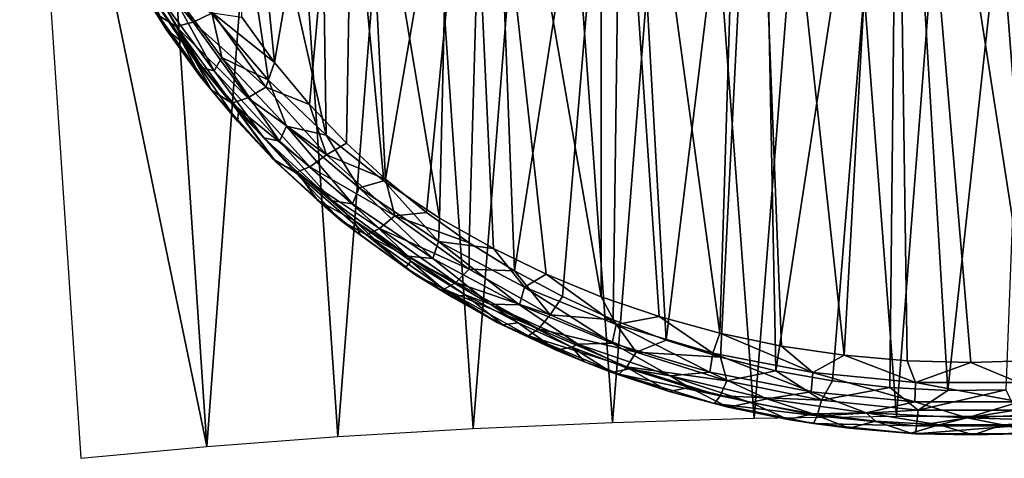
# Model space of a CAD drawing. Header units: millimetres. Extents: x -110 to 100, y -51 to 80.
# Tile 244 of 256: x 37 to 55, y -51 to -43. Entities that reach past the tile are written whole.
import ezdxf

# ---------------------------------------------------------------- set-up
doc = ezdxf.new("R2010")
doc.units = ezdxf.units.MM
doc.header["$LTSCALE"] = 128.90625
for name, color, linetype in [('24', 7, 'CONTINUOUS'), ('28', 7, 'CONTINUOUS'), ('3', 7, 'CONTINUOUS'), ('31', 7, 'CONTINUOUS'), ('4', 7, 'CONTINUOUS'), ('471', 7, 'CONTINUOUS')]:
    doc.layers.add(name, color=color, linetype=linetype)

msp = doc.modelspace()

# ---------------------------------------------------------------- linework, layer by layer
at = {"layer": '24', "color": 7, "linetype": 'CONTINUOUS', "true_color": 0xebebeb}
for points in [[(39.737, -43.117, 139.489), (39.411, -42.414, 140.361), (39.159, -42.185, 139.076), (39.737, -43.117, 139.489)], [(40.029, -43.344, 140.778), (39.411, -42.414, 140.361), (39.737, -43.117, 139.489), (40.029, -43.344, 140.778)], [(40.368, -43.991, 139.908), (40.029, -43.344, 140.778), (39.737, -43.117, 139.489), (40.368, -43.991, 139.908)], [(41.064, -44.637, 141.409), (40.029, -43.344, 140.778), (41.045, -44.806, 140.325), (41.064, -44.637, 141.409)], [(41.045, -44.806, 140.325), (40.029, -43.344, 140.778), (40.368, -43.991, 139.908), (41.045, -44.806, 140.325)], [(41.763, -45.562, 140.737), (41.064, -44.637, 141.409), (41.045, -44.806, 140.325), (41.763, -45.562, 140.737)], [(42.133, -45.73, 141.994), (41.064, -44.637, 141.409), (41.763, -45.562, 140.737), (42.133, -45.73, 141.994)], [(42.52, -46.263, 141.138), (42.133, -45.73, 141.994), (41.763, -45.562, 140.737), (42.52, -46.263, 141.138)], [(43.199, -46.638, 142.516), (42.133, -45.73, 141.994), (42.52, -46.263, 141.138), (43.199, -46.638, 142.516)], [(43.313, -46.91, 141.525), (43.199, -46.638, 142.516), (42.52, -46.263, 141.138), (43.313, -46.91, 141.525)], [(44.24, -47.389, 142.972), (43.199, -46.638, 142.516), (44.143, -47.506, 141.897), (44.24, -47.389, 142.972)], [(44.143, -47.506, 141.897), (43.199, -46.638, 142.516), (43.313, -46.91, 141.525), (44.143, -47.506, 141.897)], [(45.014, -48.056, 142.252), (44.24, -47.389, 142.972), (44.143, -47.506, 141.897), (45.014, -48.056, 142.252)], [(45.241, -48.007, 143.362), (44.24, -47.389, 142.972), (45.014, -48.056, 142.252), (45.241, -48.007, 143.362)], [(45.937, -48.563, 142.591), (45.241, -48.007, 143.362), (45.014, -48.056, 142.252), (45.937, -48.563, 142.591)], [(46.219, -48.525, 143.702), (45.241, -48.007, 143.362), (45.937, -48.563, 142.591), (46.219, -48.525, 143.702)], [(46.917, -49.027, 142.909), (46.219, -48.525, 143.702), (45.937, -48.563, 142.591), (46.917, -49.027, 142.909)], [(47.209, -48.973, 144.004), (46.219, -48.525, 143.702), (46.917, -49.027, 142.909), (47.209, -48.973, 144.004)], [(47.439, -49.245, 143.062), (47.209, -48.973, 144.004), (46.917, -49.027, 142.909), (47.439, -49.245, 143.062)], [(48.261, -49.374, 144.281), (47.209, -48.973, 144.004), (47.943, -49.438, 143.198), (48.261, -49.374, 144.281)], [(47.943, -49.438, 143.198), (47.209, -48.973, 144.004), (47.439, -49.245, 143.062), (47.943, -49.438, 143.198)], [(49.002, -49.789, 143.451), (48.261, -49.374, 144.281), (47.943, -49.438, 143.198), (49.002, -49.789, 143.451)], [(49.366, -49.718, 144.524), (48.261, -49.374, 144.281), (49.002, -49.789, 143.451), (49.366, -49.718, 144.524)], [(50.084, -50.077, 143.663), (49.366, -49.718, 144.524), (49.002, -49.789, 143.451), (50.084, -50.077, 143.663)], [(50.499, -49.995, 144.723), (49.366, -49.718, 144.524), (50.084, -50.077, 143.663), (50.499, -49.995, 144.723)], [(51.189, -50.303, 143.83), (50.499, -49.995, 144.723), (50.084, -50.077, 143.663), (51.189, -50.303, 143.83)], [(51.645, -50.202, 144.874), (50.499, -49.995, 144.723), (51.189, -50.303, 143.83), (51.645, -50.202, 144.874)], [(52.314, -50.464, 143.952), (51.645, -50.202, 144.874), (51.189, -50.303, 143.83), (52.314, -50.464, 143.952)], [(52.801, -50.339, 144.975), (51.645, -50.202, 144.874), (52.314, -50.464, 143.952), (52.801, -50.339, 144.975)], [(53.453, -50.559, 144.024), (52.801, -50.339, 144.975), (52.314, -50.464, 143.952), (53.453, -50.559, 144.024)], [(53.97, -50.406, 145.025), (52.801, -50.339, 144.975), (53.453, -50.559, 144.024), (53.97, -50.406, 145.025)], [(54.598, -50.587, 144.045), (53.97, -50.406, 145.025), (53.453, -50.559, 144.024), (54.598, -50.587, 144.045)], [(55.144, -50.403, 145.022), (53.97, -50.406, 145.025), (54.598, -50.587, 144.045), (55.144, -50.403, 145.022)], [(55.741, -50.547, 144.015), (55.144, -50.403, 145.022), (54.598, -50.587, 144.045), (55.741, -50.547, 144.015)], [(56.316, -50.328, 144.967), (55.144, -50.403, 145.022), (55.741, -50.547, 144.015), (56.316, -50.328, 144.967)]]:
    msp.add_3dface(points, dxfattribs=at)
at = {"layer": '28', "color": 7, "linetype": 'CONTINUOUS', "true_color": 0xebebeb}
for points in [[(40.231, -42.984, 138.524), (39.052, -41.532, 138.091), (39.379, -41.468, 137.847), (40.231, -42.984, 138.524)], [(40.231, -42.984, 138.524), (39.379, -41.468, 137.847), (40.585, -42.81, 138.401), (40.231, -42.984, 138.524)], [(39.92, -43.065, 138.784), (39.586, -42.855, 139.046), (39.052, -41.532, 138.091), (39.92, -43.065, 138.784)], [(39.92, -43.065, 138.784), (39.052, -41.532, 138.091), (40.231, -42.984, 138.524), (39.92, -43.065, 138.784)], [(39.737, -43.117, 139.489), (39.159, -42.185, 139.076), (39.586, -42.855, 139.046), (39.737, -43.117, 139.489)], [(40.571, -44.239, 139.756), (39.737, -43.117, 139.489), (39.586, -42.855, 139.046), (40.571, -44.239, 139.756)], [(40.571, -44.239, 139.756), (39.586, -42.855, 139.046), (39.92, -43.065, 138.784), (40.571, -44.239, 139.756)], [(41.568, -44.182, 139.088), (40.231, -42.984, 138.524), (40.585, -42.81, 138.401), (41.568, -44.182, 139.088)], [(41.128, -42.892, 138.585), (41.731, -43.724, 138.997), (40.585, -42.81, 138.401), (41.128, -42.892, 138.585)], [(41.731, -43.724, 138.997), (41.568, -44.182, 139.088), (40.585, -42.81, 138.401), (41.731, -43.724, 138.997)], [(40.368, -43.991, 139.908), (39.737, -43.117, 139.489), (40.571, -44.239, 139.756), (40.368, -43.991, 139.908)], [(41.236, -44.38, 139.235), (39.92, -43.065, 138.784), (40.231, -42.984, 138.524), (41.236, -44.38, 139.235)], [(40.944, -44.475, 139.512), (40.571, -44.239, 139.756), (39.92, -43.065, 138.784), (40.944, -44.475, 139.512)], [(40.944, -44.475, 139.512), (39.92, -43.065, 138.784), (41.236, -44.38, 139.235), (40.944, -44.475, 139.512)], [(41.236, -44.38, 139.235), (40.231, -42.984, 138.524), (41.568, -44.182, 139.088), (41.236, -44.38, 139.235)], [(41.731, -43.724, 138.997), (42.375, -44.498, 139.407), (41.568, -44.182, 139.088), (41.731, -43.724, 138.997)], [(41.045, -44.806, 140.325), (40.368, -43.991, 139.908), (40.571, -44.239, 139.756), (41.045, -44.806, 140.325)], [(41.696, -45.502, 140.48), (41.045, -44.806, 140.325), (40.571, -44.239, 139.756), (41.696, -45.502, 140.48)], [(41.696, -45.502, 140.48), (40.571, -44.239, 139.756), (40.944, -44.475, 139.512), (41.696, -45.502, 140.48)], [(42.69, -45.431, 139.784), (41.236, -44.38, 139.235), (41.568, -44.182, 139.088), (42.69, -45.431, 139.784)], [(42.375, -44.498, 139.407), (42.69, -45.431, 139.784), (41.568, -44.182, 139.088), (42.375, -44.498, 139.407)], [(42.383, -45.648, 139.955), (40.944, -44.475, 139.512), (41.236, -44.38, 139.235), (42.383, -45.648, 139.955)], [(42.383, -45.648, 139.955), (41.236, -44.38, 139.235), (42.69, -45.431, 139.784), (42.383, -45.648, 139.955)], [(42.114, -45.755, 140.25), (41.696, -45.502, 140.48), (40.944, -44.475, 139.512), (42.114, -45.755, 140.25)], [(42.114, -45.755, 140.25), (40.944, -44.475, 139.512), (42.383, -45.648, 139.955), (42.114, -45.755, 140.25)], [(42.375, -44.498, 139.407), (43.058, -45.216, 139.81), (42.69, -45.431, 139.784), (42.375, -44.498, 139.407)], [(41.763, -45.562, 140.737), (41.045, -44.806, 140.325), (41.696, -45.502, 140.48), (41.763, -45.562, 140.737)], [(43.058, -45.216, 139.81), (43.776, -45.878, 140.201), (42.69, -45.431, 139.784), (43.058, -45.216, 139.81)], [(42.953, -46.639, 141.195), (41.763, -45.562, 140.737), (41.696, -45.502, 140.48), (42.953, -46.639, 141.195)], [(42.953, -46.639, 141.195), (41.696, -45.502, 140.48), (42.114, -45.755, 140.25), (42.953, -46.639, 141.195)], [(43.943, -46.55, 140.466), (42.383, -45.648, 139.955), (42.69, -45.431, 139.784), (43.943, -46.55, 140.466)], [(43.776, -45.878, 140.201), (43.943, -46.55, 140.466), (42.69, -45.431, 139.784), (43.776, -45.878, 140.201)], [(42.52, -46.263, 141.138), (41.763, -45.562, 140.737), (42.953, -46.639, 141.195), (42.52, -46.263, 141.138)], [(43.665, -46.785, 140.662), (42.114, -45.755, 140.25), (42.383, -45.648, 139.955), (43.665, -46.785, 140.662)], [(43.665, -46.785, 140.662), (42.383, -45.648, 139.955), (43.943, -46.55, 140.466), (43.665, -46.785, 140.662)], [(43.421, -46.9, 140.975), (42.953, -46.639, 141.195), (42.114, -45.755, 140.25), (43.421, -46.9, 140.975)], [(43.421, -46.9, 140.975), (42.114, -45.755, 140.25), (43.665, -46.785, 140.662), (43.421, -46.9, 140.975)], [(43.776, -45.878, 140.201), (44.529, -46.488, 140.578), (43.943, -46.55, 140.466), (43.776, -45.878, 140.201)], [(43.313, -46.91, 141.525), (42.52, -46.263, 141.138), (42.953, -46.639, 141.195), (43.313, -46.91, 141.525)], [(45.317, -47.533, 141.11), (43.665, -46.785, 140.662), (43.943, -46.55, 140.466), (45.317, -47.533, 141.11)], [(44.529, -46.488, 140.578), (45.317, -47.049, 140.939), (43.943, -46.55, 140.466), (44.529, -46.488, 140.578)], [(45.317, -47.049, 140.939), (45.317, -47.533, 141.11), (43.943, -46.55, 140.466), (45.317, -47.049, 140.939)], [(44.335, -47.646, 141.878), (43.313, -46.91, 141.525), (42.953, -46.639, 141.195), (44.335, -47.646, 141.878)], [(44.335, -47.646, 141.878), (42.953, -46.639, 141.195), (43.421, -46.9, 140.975), (44.335, -47.646, 141.878)], [(45.071, -47.783, 141.329), (43.421, -46.9, 140.975), (43.665, -46.785, 140.662), (45.071, -47.783, 141.329)], [(45.071, -47.783, 141.329), (43.665, -46.785, 140.662), (45.317, -47.533, 141.11), (45.071, -47.783, 141.329)], [(44.143, -47.506, 141.897), (43.313, -46.91, 141.525), (44.335, -47.646, 141.878), (44.143, -47.506, 141.897)], [(44.856, -47.906, 141.66), (44.335, -47.646, 141.878), (43.421, -46.9, 140.975), (44.856, -47.906, 141.66)], [(44.856, -47.906, 141.66), (43.421, -46.9, 140.975), (45.071, -47.783, 141.329), (44.856, -47.906, 141.66)], [(45.317, -47.049, 140.939), (46.15, -47.566, 141.283), (45.317, -47.533, 141.11), (45.317, -47.049, 140.939)], [(45.014, -48.056, 142.252), (44.143, -47.506, 141.897), (44.335, -47.646, 141.878), (45.014, -48.056, 142.252)], [(45.833, -48.517, 142.508), (45.014, -48.056, 142.252), (44.335, -47.646, 141.878), (45.833, -48.517, 142.508)], [(45.833, -48.517, 142.508), (44.335, -47.646, 141.878), (44.856, -47.906, 141.66), (45.833, -48.517, 142.508)], [(46.804, -48.374, 141.694), (45.071, -47.783, 141.329), (45.317, -47.533, 141.11), (46.804, -48.374, 141.694)], [(46.15, -47.566, 141.283), (46.804, -48.374, 141.694), (45.317, -47.533, 141.11), (46.15, -47.566, 141.283)], [(46.15, -47.566, 141.283), (47.033, -48.04, 141.609), (46.804, -48.374, 141.694), (46.15, -47.566, 141.283)], [(46.594, -48.635, 141.936), (44.856, -47.906, 141.66), (45.071, -47.783, 141.329), (46.594, -48.635, 141.936)], [(46.594, -48.635, 141.936), (45.071, -47.783, 141.329), (46.804, -48.374, 141.694), (46.594, -48.635, 141.936)], [(46.411, -48.766, 142.283), (45.833, -48.517, 142.508), (44.856, -47.906, 141.66), (46.411, -48.766, 142.283)], [(46.411, -48.766, 142.283), (44.856, -47.906, 141.66), (46.594, -48.635, 141.936), (46.411, -48.766, 142.283)], [(45.937, -48.563, 142.591), (45.014, -48.056, 142.252), (45.833, -48.517, 142.508), (45.937, -48.563, 142.591)], [(47.033, -48.04, 141.609), (47.97, -48.47, 141.913), (46.804, -48.374, 141.694), (47.033, -48.04, 141.609)], [(48.391, -49.063, 142.197), (46.594, -48.635, 141.936), (46.804, -48.374, 141.694), (48.391, -49.063, 142.197)], [(47.97, -48.47, 141.913), (48.391, -49.063, 142.197), (46.804, -48.374, 141.694), (47.97, -48.47, 141.913)], [(47.439, -49.245, 143.062), (46.917, -49.027, 142.909), (45.833, -48.517, 142.508), (47.439, -49.245, 143.062)], [(47.439, -49.245, 143.062), (45.833, -48.517, 142.508), (46.411, -48.766, 142.283), (47.439, -49.245, 143.062)], [(46.917, -49.027, 142.909), (45.937, -48.563, 142.591), (45.833, -48.517, 142.508), (46.917, -49.027, 142.909)], [(47.97, -48.47, 141.913), (48.943, -48.843, 142.184), (48.391, -49.063, 142.197), (47.97, -48.47, 141.913)], [(48.222, -49.335, 142.458), (46.411, -48.766, 142.283), (46.594, -48.635, 141.936), (48.222, -49.335, 142.458)], [(48.075, -49.471, 142.82), (47.439, -49.245, 143.062), (46.411, -48.766, 142.283), (48.075, -49.471, 142.82)], [(48.075, -49.471, 142.82), (46.411, -48.766, 142.283), (48.222, -49.335, 142.458), (48.075, -49.471, 142.82)], [(48.222, -49.335, 142.458), (46.594, -48.635, 141.936), (48.391, -49.063, 142.197), (48.222, -49.335, 142.458)], [(48.943, -48.843, 142.184), (49.943, -49.156, 142.415), (48.391, -49.063, 142.197), (48.943, -48.843, 142.184)], [(50.063, -49.592, 142.597), (48.222, -49.335, 142.458), (48.391, -49.063, 142.197), (50.063, -49.592, 142.597)], [(49.943, -49.156, 142.415), (50.063, -49.592, 142.597), (48.391, -49.063, 142.197), (49.943, -49.156, 142.415)], [(47.943, -49.438, 143.198), (47.439, -49.245, 143.062), (48.075, -49.471, 142.82), (47.943, -49.438, 143.198)], [(49.943, -49.156, 142.415), (50.964, -49.406, 142.603), (50.063, -49.592, 142.597), (49.943, -49.156, 142.415)], [(49.002, -49.789, 143.451), (47.943, -49.438, 143.198), (48.075, -49.471, 142.82), (49.002, -49.789, 143.451)], [(49.939, -49.872, 142.874), (48.075, -49.471, 142.82), (48.222, -49.335, 142.458), (49.939, -49.872, 142.874)], [(49.831, -50.012, 143.248), (49.002, -49.789, 143.451), (48.075, -49.471, 142.82), (49.831, -50.012, 143.248)], [(49.831, -50.012, 143.248), (48.075, -49.471, 142.82), (49.939, -49.872, 142.874), (49.831, -50.012, 143.248)], [(49.939, -49.872, 142.874), (48.222, -49.335, 142.458), (50.063, -49.592, 142.597), (49.939, -49.872, 142.874)], [(50.964, -49.406, 142.603), (51.802, -49.951, 142.877), (50.063, -49.592, 142.597), (50.964, -49.406, 142.603)], [(50.964, -49.406, 142.603), (52.006, -49.593, 142.746), (51.802, -49.951, 142.877), (50.964, -49.406, 142.603)], [(51.802, -49.951, 142.877), (49.939, -49.872, 142.874), (50.063, -49.592, 142.597), (51.802, -49.951, 142.877)], [(52.006, -49.593, 142.746), (53.064, -49.715, 142.84), (51.802, -49.951, 142.877), (52.006, -49.593, 142.746)], [(50.084, -50.077, 143.663), (49.002, -49.789, 143.451), (49.831, -50.012, 143.248), (50.084, -50.077, 143.663)], [(51.725, -50.237, 143.166), (49.831, -50.012, 143.248), (49.939, -49.872, 142.874), (51.725, -50.237, 143.166)], [(51.725, -50.237, 143.166), (49.939, -49.872, 142.874), (51.802, -49.951, 142.877), (51.725, -50.237, 143.166)], [(53.064, -49.715, 142.84), (53.583, -50.134, 143.021), (51.802, -49.951, 142.877), (53.064, -49.715, 142.84)], [(53.064, -49.715, 142.84), (54.131, -49.772, 142.884), (53.583, -50.134, 143.021), (53.064, -49.715, 142.84)], [(54.131, -49.772, 142.884), (55.2, -49.761, 142.876), (53.583, -50.134, 143.021), (54.131, -49.772, 142.884)], [(55.2, -49.761, 142.876), (55.378, -50.136, 143.023), (53.583, -50.134, 143.021), (55.2, -49.761, 142.876)], [(51.659, -50.38, 143.548), (50.084, -50.077, 143.663), (49.831, -50.012, 143.248), (51.659, -50.38, 143.548)], [(51.659, -50.38, 143.548), (49.831, -50.012, 143.248), (51.725, -50.237, 143.166), (51.659, -50.38, 143.548)], [(53.583, -50.134, 143.021), (51.725, -50.237, 143.166), (51.802, -49.951, 142.877), (53.583, -50.134, 143.021)], [(51.189, -50.303, 143.83), (50.084, -50.077, 143.663), (51.659, -50.38, 143.548), (51.189, -50.303, 143.83)], [(53.556, -50.423, 143.317), (51.725, -50.237, 143.166), (53.583, -50.134, 143.021), (53.556, -50.423, 143.317)], [(55.378, -50.136, 143.023), (53.556, -50.423, 143.317), (53.583, -50.134, 143.021), (55.378, -50.136, 143.023)], [(55.403, -50.425, 143.318), (53.556, -50.423, 143.317), (55.378, -50.136, 143.023), (55.403, -50.425, 143.318)], [(52.314, -50.464, 143.952), (51.189, -50.303, 143.83), (51.659, -50.38, 143.548), (52.314, -50.464, 143.952)], [(53.556, -50.423, 143.317), (51.659, -50.38, 143.548), (51.725, -50.237, 143.166), (53.556, -50.423, 143.317)], [(53.534, -50.567, 143.703), (52.314, -50.464, 143.952), (51.659, -50.38, 143.548), (53.534, -50.567, 143.703)], [(53.534, -50.567, 143.703), (51.659, -50.38, 143.548), (53.556, -50.423, 143.317), (53.534, -50.567, 143.703)], [(53.453, -50.559, 144.024), (52.314, -50.464, 143.952), (53.534, -50.567, 143.703), (53.453, -50.559, 144.024)], [(54.598, -50.587, 144.045), (53.453, -50.559, 144.024), (53.534, -50.567, 143.703), (54.598, -50.587, 144.045)], [(55.403, -50.425, 143.318), (53.534, -50.567, 143.703), (53.556, -50.423, 143.317), (55.403, -50.425, 143.318)], [(55.425, -50.569, 143.705), (53.534, -50.567, 143.703), (55.403, -50.425, 143.318), (55.425, -50.569, 143.705)], [(55.425, -50.569, 143.705), (54.598, -50.587, 144.045), (53.534, -50.567, 143.703), (55.425, -50.569, 143.705)], [(55.741, -50.547, 144.015), (54.598, -50.587, 144.045), (55.425, -50.569, 143.705), (55.741, -50.547, 144.015)]]:
    msp.add_3dface(points, dxfattribs=at)
at = {"layer": '3', "color": 7, "linetype": 'CONTINUOUS', "true_color": 0xebebeb}
for points in [[(50.43, -32.596, 142.671), (47.742, -32.667, 142.271), (49.93, -48.716, 145.415), (50.43, -32.596, 142.671)], [(51.07, -48.954, 145.601), (50.43, -32.596, 142.671), (49.93, -48.716, 145.415), (51.07, -48.954, 145.601)], [(53.141, -32.561, 142.872), (50.43, -32.596, 142.671), (52.22, -49.123, 145.735), (53.141, -32.561, 142.872)], [(52.22, -49.123, 145.735), (50.43, -32.596, 142.671), (51.07, -48.954, 145.601), (52.22, -49.123, 145.735)], [(53.383, -49.223, 145.816), (53.141, -32.561, 142.872), (52.22, -49.123, 145.735), (53.383, -49.223, 145.816)], [(55.859, -32.561, 142.872), (53.141, -32.561, 142.872), (55.73, -49.216, 145.81), (55.859, -32.561, 142.872)], [(55.73, -49.216, 145.81), (53.141, -32.561, 142.872), (54.555, -49.255, 145.841), (55.73, -49.216, 145.81)], [(54.555, -49.255, 145.841), (53.141, -32.561, 142.872), (53.383, -49.223, 145.816), (54.555, -49.255, 145.841)], [(45.093, -32.771, 141.676), (42.496, -32.91, 140.889), (44.771, -46.594, 143.875), (45.093, -32.771, 141.676)], [(45.761, -47.156, 144.263), (45.093, -32.771, 141.676), (44.771, -46.594, 143.875), (45.761, -47.156, 144.263)], [(47.742, -32.667, 142.271), (45.093, -32.771, 141.676), (47.746, -48.046, 144.905), (47.742, -32.667, 142.271)], [(47.746, -48.046, 144.905), (45.093, -32.771, 141.676), (46.733, -47.629, 144.599), (47.746, -48.046, 144.905)], [(46.733, -47.629, 144.599), (45.093, -32.771, 141.676), (45.761, -47.156, 144.263), (46.733, -47.629, 144.599)], [(49.93, -48.716, 145.415), (47.742, -32.667, 142.271), (48.815, -48.41, 145.18), (49.93, -48.716, 145.415)], [(48.815, -48.41, 145.18), (47.742, -32.667, 142.271), (47.746, -48.046, 144.905), (48.815, -48.41, 145.18)], [(42.496, -32.91, 140.889), (39.969, -33.083, 139.912), (42.683, -45.066, 142.899), (42.496, -32.91, 140.889)], [(44.771, -46.594, 143.875), (42.496, -32.91, 140.889), (43.741, -45.905, 143.422), (44.771, -46.594, 143.875)], [(43.741, -45.905, 143.422), (42.496, -32.91, 140.889), (42.683, -45.066, 142.899), (43.741, -45.905, 143.422)], [(42.683, -45.066, 142.899), (39.969, -33.083, 139.912), (41.618, -44.051, 142.311), (42.683, -45.066, 142.899)], [(41.618, -44.051, 142.311), (39.969, -33.083, 139.912), (40.579, -42.838, 141.669), (41.618, -44.051, 142.311)]]:
    msp.add_3dface(points, dxfattribs=at)
at = {"layer": '31', "color": 7, "linetype": 'CONTINUOUS', "true_color": 0xebebeb}
for points in [[(39.57, -42.455, 140.809), (40.619, -43.883, 141.526), (39.722, -42.23, 141.09), (39.57, -42.455, 140.809)], [(40.579, -42.838, 141.669), (39.722, -42.23, 141.09), (40.761, -43.632, 141.79), (40.579, -42.838, 141.669)], [(39.722, -42.23, 141.09), (40.619, -43.883, 141.526), (40.761, -43.632, 141.79), (39.722, -42.23, 141.09)], [(39.411, -42.414, 140.361), (40.029, -43.344, 140.778), (40.398, -43.828, 141.056), (39.411, -42.414, 140.361)], [(39.411, -42.414, 140.361), (40.398, -43.828, 141.056), (39.57, -42.455, 140.809), (39.411, -42.414, 140.361)], [(39.57, -42.455, 140.809), (40.398, -43.828, 141.056), (40.619, -43.883, 141.526), (39.57, -42.455, 140.809)], [(41.618, -44.051, 142.311), (40.579, -42.838, 141.669), (40.761, -43.632, 141.79), (41.618, -44.051, 142.311)], [(40.029, -43.344, 140.778), (41.064, -44.637, 141.409), (40.398, -43.828, 141.056), (40.029, -43.344, 140.778)], [(40.619, -43.883, 141.526), (41.822, -45.175, 142.256), (40.761, -43.632, 141.79), (40.619, -43.883, 141.526)], [(41.618, -44.051, 142.311), (40.761, -43.632, 141.79), (41.953, -44.902, 142.502), (41.618, -44.051, 142.311)], [(40.761, -43.632, 141.79), (41.822, -45.175, 142.256), (41.953, -44.902, 142.502), (40.761, -43.632, 141.79)], [(41.064, -44.637, 141.409), (41.531, -45.116, 141.769), (40.398, -43.828, 141.056), (41.064, -44.637, 141.409)], [(40.398, -43.828, 141.056), (41.531, -45.116, 141.769), (40.619, -43.883, 141.526), (40.398, -43.828, 141.056)], [(40.619, -43.883, 141.526), (41.531, -45.116, 141.769), (41.822, -45.175, 142.256), (40.619, -43.883, 141.526)], [(42.683, -45.066, 142.899), (41.618, -44.051, 142.311), (41.953, -44.902, 142.502), (42.683, -45.066, 142.899)], [(41.064, -44.637, 141.409), (42.133, -45.73, 141.994), (41.531, -45.116, 141.769), (41.064, -44.637, 141.409)], [(41.822, -45.175, 142.256), (43.168, -46.329, 142.972), (41.953, -44.902, 142.502), (41.822, -45.175, 142.256)], [(42.683, -45.066, 142.899), (41.953, -44.902, 142.502), (43.287, -46.035, 143.2), (42.683, -45.066, 142.899)], [(41.953, -44.902, 142.502), (43.168, -46.329, 142.972), (43.287, -46.035, 143.2), (41.953, -44.902, 142.502)], [(42.133, -45.73, 141.994), (42.799, -46.274, 142.474), (41.531, -45.116, 141.769), (42.133, -45.73, 141.994)], [(41.531, -45.116, 141.769), (42.799, -46.274, 142.474), (41.822, -45.175, 142.256), (41.531, -45.116, 141.769)], [(43.741, -45.905, 143.422), (42.683, -45.066, 142.899), (43.287, -46.035, 143.2), (43.741, -45.905, 143.422)], [(41.822, -45.175, 142.256), (42.799, -46.274, 142.474), (43.168, -46.329, 142.972), (41.822, -45.175, 142.256)], [(42.133, -45.73, 141.994), (43.199, -46.638, 142.516), (42.799, -46.274, 142.474), (42.133, -45.73, 141.994)], [(43.168, -46.329, 142.972), (44.645, -47.337, 143.649), (43.287, -46.035, 143.2), (43.168, -46.329, 142.972)], [(43.741, -45.905, 143.422), (43.287, -46.035, 143.2), (44.752, -47.026, 143.861), (43.741, -45.905, 143.422)], [(43.287, -46.035, 143.2), (44.645, -47.337, 143.649), (44.752, -47.026, 143.861), (43.287, -46.035, 143.2)], [(44.771, -46.594, 143.875), (43.741, -45.905, 143.422), (44.752, -47.026, 143.861), (44.771, -46.594, 143.875)], [(43.199, -46.638, 142.516), (44.192, -47.297, 143.148), (42.799, -46.274, 142.474), (43.199, -46.638, 142.516)], [(42.799, -46.274, 142.474), (44.192, -47.297, 143.148), (43.168, -46.329, 142.972), (42.799, -46.274, 142.474)], [(43.168, -46.329, 142.972), (44.192, -47.297, 143.148), (44.645, -47.337, 143.649), (43.168, -46.329, 142.972)], [(45.761, -47.156, 144.263), (44.771, -46.594, 143.875), (44.752, -47.026, 143.861), (45.761, -47.156, 144.263)], [(43.199, -46.638, 142.516), (44.24, -47.389, 142.972), (44.192, -47.297, 143.148), (43.199, -46.638, 142.516)], [(44.645, -47.337, 143.649), (46.243, -48.195, 144.264), (44.752, -47.026, 143.861), (44.645, -47.337, 143.649)], [(45.761, -47.156, 144.263), (44.752, -47.026, 143.861), (46.335, -47.87, 144.459), (45.761, -47.156, 144.263)], [(44.752, -47.026, 143.861), (46.243, -48.195, 144.264), (46.335, -47.87, 144.459), (44.752, -47.026, 143.861)], [(44.24, -47.389, 142.972), (45.241, -48.007, 143.362), (44.192, -47.297, 143.148), (44.24, -47.389, 142.972)], [(45.241, -48.007, 143.362), (45.701, -48.18, 143.77), (44.192, -47.297, 143.148), (45.241, -48.007, 143.362)], [(44.192, -47.297, 143.148), (45.701, -48.18, 143.77), (44.645, -47.337, 143.649), (44.192, -47.297, 143.148)], [(46.733, -47.629, 144.599), (45.761, -47.156, 144.263), (46.335, -47.87, 144.459), (46.733, -47.629, 144.599)], [(44.645, -47.337, 143.649), (45.701, -48.18, 143.77), (46.243, -48.195, 144.264), (44.645, -47.337, 143.649)], [(46.733, -47.629, 144.599), (46.335, -47.87, 144.459), (48.024, -48.558, 144.973), (46.733, -47.629, 144.599)], [(47.746, -48.046, 144.905), (46.733, -47.629, 144.599), (48.024, -48.558, 144.973), (47.746, -48.046, 144.905)], [(46.243, -48.195, 144.264), (47.949, -48.896, 144.792), (46.335, -47.87, 144.459), (46.243, -48.195, 144.264)], [(46.335, -47.87, 144.459), (47.949, -48.896, 144.792), (48.024, -48.558, 144.973), (46.335, -47.87, 144.459)], [(45.241, -48.007, 143.362), (46.219, -48.525, 143.702), (45.701, -48.18, 143.77), (45.241, -48.007, 143.362)], [(48.815, -48.41, 145.18), (47.746, -48.046, 144.905), (48.024, -48.558, 144.973), (48.815, -48.41, 145.18)], [(46.219, -48.525, 143.702), (47.209, -48.973, 144.004), (45.701, -48.18, 143.77), (46.219, -48.525, 143.702)], [(47.209, -48.973, 144.004), (47.314, -48.917, 144.317), (45.701, -48.18, 143.77), (47.209, -48.973, 144.004)], [(45.701, -48.18, 143.77), (47.314, -48.917, 144.317), (46.243, -48.195, 144.264), (45.701, -48.18, 143.77)], [(46.243, -48.195, 144.264), (47.314, -48.917, 144.317), (47.949, -48.896, 144.792), (46.243, -48.195, 144.264)], [(48.815, -48.41, 145.18), (48.024, -48.558, 144.973), (49.801, -49.084, 145.382), (48.815, -48.41, 145.18)], [(49.93, -48.716, 145.415), (48.815, -48.41, 145.18), (49.801, -49.084, 145.382), (49.93, -48.716, 145.415)], [(47.949, -48.896, 144.792), (49.746, -49.432, 145.212), (48.024, -48.558, 144.973), (47.949, -48.896, 144.792)], [(48.024, -48.558, 144.973), (49.746, -49.432, 145.212), (49.801, -49.084, 145.382), (48.024, -48.558, 144.973)], [(49.93, -48.716, 145.415), (49.801, -49.084, 145.382), (51.647, -49.441, 145.667), (49.93, -48.716, 145.415)], [(51.07, -48.954, 145.601), (49.93, -48.716, 145.415), (51.647, -49.441, 145.667), (51.07, -48.954, 145.601)], [(47.209, -48.973, 144.004), (48.261, -49.374, 144.281), (47.314, -48.917, 144.317), (47.209, -48.973, 144.004)], [(47.314, -48.917, 144.317), (49.019, -49.502, 144.77), (47.949, -48.896, 144.792), (47.314, -48.917, 144.317)], [(48.261, -49.374, 144.281), (49.019, -49.502, 144.77), (47.314, -48.917, 144.317), (48.261, -49.374, 144.281)], [(47.949, -48.896, 144.792), (49.019, -49.502, 144.77), (49.746, -49.432, 145.212), (47.949, -48.896, 144.792)], [(52.22, -49.123, 145.735), (51.07, -48.954, 145.601), (51.647, -49.441, 145.667), (52.22, -49.123, 145.735)], [(49.746, -49.432, 145.212), (51.613, -49.794, 145.505), (49.801, -49.084, 145.382), (49.746, -49.432, 145.212)], [(49.801, -49.084, 145.382), (51.613, -49.794, 145.505), (51.647, -49.441, 145.667), (49.801, -49.084, 145.382)], [(52.22, -49.123, 145.735), (51.647, -49.441, 145.667), (53.536, -49.621, 145.814), (52.22, -49.123, 145.735)], [(53.383, -49.223, 145.816), (52.22, -49.123, 145.735), (53.536, -49.621, 145.814), (53.383, -49.223, 145.816)], [(54.555, -49.255, 145.841), (53.383, -49.223, 145.816), (53.536, -49.621, 145.814), (54.555, -49.255, 145.841)], [(54.555, -49.255, 145.841), (53.536, -49.621, 145.814), (55.441, -49.622, 145.815), (54.555, -49.255, 145.841)], [(55.73, -49.216, 145.81), (54.555, -49.255, 145.841), (55.441, -49.622, 145.815), (55.73, -49.216, 145.81)], [(48.261, -49.374, 144.281), (49.366, -49.718, 144.524), (49.019, -49.502, 144.77), (48.261, -49.374, 144.281)], [(49.019, -49.502, 144.77), (50.798, -49.926, 145.11), (49.746, -49.432, 145.212), (49.019, -49.502, 144.77)], [(49.366, -49.718, 144.524), (50.499, -49.995, 144.723), (49.019, -49.502, 144.77), (49.366, -49.718, 144.524)], [(50.499, -49.995, 144.723), (50.798, -49.926, 145.11), (49.019, -49.502, 144.77), (50.499, -49.995, 144.723)], [(49.746, -49.432, 145.212), (50.798, -49.926, 145.11), (51.613, -49.794, 145.505), (49.746, -49.432, 145.212)], [(51.613, -49.794, 145.505), (53.525, -49.978, 145.656), (51.647, -49.441, 145.667), (51.613, -49.794, 145.505)], [(51.647, -49.441, 145.667), (53.525, -49.978, 145.656), (53.536, -49.621, 145.814), (51.647, -49.441, 145.667)], [(53.525, -49.978, 145.656), (55.452, -49.979, 145.657), (53.536, -49.621, 145.814), (53.525, -49.978, 145.656)], [(53.536, -49.621, 145.814), (55.452, -49.979, 145.657), (55.441, -49.622, 145.815), (53.536, -49.621, 145.814)], [(50.798, -49.926, 145.11), (52.63, -50.185, 145.321), (51.613, -49.794, 145.505), (50.798, -49.926, 145.11)], [(51.613, -49.794, 145.505), (52.63, -50.185, 145.321), (53.525, -49.978, 145.656), (51.613, -49.794, 145.505)], [(50.499, -49.995, 144.723), (51.645, -50.202, 144.874), (50.798, -49.926, 145.11), (50.499, -49.995, 144.723)], [(51.645, -50.202, 144.874), (52.63, -50.185, 145.321), (50.798, -49.926, 145.11), (51.645, -50.202, 144.874)], [(52.63, -50.185, 145.321), (54.49, -50.272, 145.394), (53.525, -49.978, 145.656), (52.63, -50.185, 145.321)], [(53.525, -49.978, 145.656), (54.49, -50.272, 145.394), (55.452, -49.979, 145.657), (53.525, -49.978, 145.656)], [(54.49, -50.272, 145.394), (56.349, -50.186, 145.323), (55.452, -49.979, 145.657), (54.49, -50.272, 145.394)], [(51.645, -50.202, 144.874), (52.801, -50.339, 144.975), (52.63, -50.185, 145.321), (51.645, -50.202, 144.874)], [(52.801, -50.339, 144.975), (53.97, -50.406, 145.025), (52.63, -50.185, 145.321), (52.801, -50.339, 144.975)], [(53.97, -50.406, 145.025), (54.49, -50.272, 145.394), (52.63, -50.185, 145.321), (53.97, -50.406, 145.025)], [(56.316, -50.328, 144.967), (56.349, -50.186, 145.323), (54.49, -50.272, 145.394), (56.316, -50.328, 144.967)], [(53.97, -50.406, 145.025), (55.144, -50.403, 145.022), (54.49, -50.272, 145.394), (53.97, -50.406, 145.025)], [(55.144, -50.403, 145.022), (56.316, -50.328, 144.967), (54.49, -50.272, 145.394), (55.144, -50.403, 145.022)]]:
    msp.add_3dface(points, dxfattribs=at)
at = {"layer": '4', "color": 7, "linetype": 'CONTINUOUS', "true_color": 0xebebeb}
for points in [[(50.675, -34.667, 139.993), (53.222, -34.632, 140.191), (50.964, -49.406, 142.603), (50.675, -34.667, 139.993)], [(50.964, -49.406, 142.603), (53.222, -34.632, 140.191), (52.006, -49.593, 142.746), (50.964, -49.406, 142.603)], [(52.006, -49.593, 142.746), (53.222, -34.632, 140.191), (53.064, -49.715, 142.84), (52.006, -49.593, 142.746)], [(53.064, -49.715, 142.84), (53.222, -34.632, 140.191), (54.131, -49.772, 142.884), (53.064, -49.715, 142.84)], [(53.222, -34.632, 140.191), (55.778, -34.632, 140.191), (54.131, -49.772, 142.884), (53.222, -34.632, 140.191)], [(54.131, -49.772, 142.884), (55.778, -34.632, 140.191), (55.2, -49.761, 142.876), (54.131, -49.772, 142.884)], [(45.665, -34.839, 139.016), (48.15, -34.736, 139.601), (46.15, -47.566, 141.283), (45.665, -34.839, 139.016)], [(46.15, -47.566, 141.283), (48.15, -34.736, 139.601), (47.033, -48.04, 141.609), (46.15, -47.566, 141.283)], [(47.033, -48.04, 141.609), (48.15, -34.736, 139.601), (47.97, -48.47, 141.913), (47.033, -48.04, 141.609)], [(47.97, -48.47, 141.913), (48.15, -34.736, 139.601), (48.943, -48.843, 142.184), (47.97, -48.47, 141.913)], [(48.15, -34.736, 139.601), (50.675, -34.667, 139.993), (48.943, -48.843, 142.184), (48.15, -34.736, 139.601)], [(48.943, -48.843, 142.184), (50.675, -34.667, 139.993), (49.943, -49.156, 142.415), (48.943, -48.843, 142.184)], [(49.943, -49.156, 142.415), (50.675, -34.667, 139.993), (50.964, -49.406, 142.603), (49.943, -49.156, 142.415)], [(40.874, -35.144, 137.286), (43.235, -34.975, 138.244), (41.731, -43.724, 138.997), (40.874, -35.144, 137.286)], [(41.731, -43.724, 138.997), (43.235, -34.975, 138.244), (42.375, -44.498, 139.407), (41.731, -43.724, 138.997)], [(42.375, -44.498, 139.407), (43.235, -34.975, 138.244), (43.058, -45.216, 139.81), (42.375, -44.498, 139.407)], [(43.058, -45.216, 139.81), (43.235, -34.975, 138.244), (43.776, -45.878, 140.201), (43.058, -45.216, 139.81)], [(43.235, -34.975, 138.244), (45.665, -34.839, 139.016), (43.776, -45.878, 140.201), (43.235, -34.975, 138.244)], [(43.776, -45.878, 140.201), (45.665, -34.839, 139.016), (44.529, -46.488, 140.578), (43.776, -45.878, 140.201)], [(44.529, -46.488, 140.578), (45.665, -34.839, 139.016), (45.317, -47.049, 140.939), (44.529, -46.488, 140.578)], [(45.317, -47.049, 140.939), (45.665, -34.839, 139.016), (46.15, -47.566, 141.283), (45.317, -47.049, 140.939)], [(41.128, -42.892, 138.585), (40.874, -35.144, 137.286), (41.731, -43.724, 138.997), (41.128, -42.892, 138.585)]]:
    msp.add_3dface(points, dxfattribs=at)
at = {"layer": '471', "color": 7, "linetype": 'CONTINUOUS', "true_color": 0xebebeb}
for points in [[(51.897, -33.358, 142.942), (49.307, -33.407, 142.665), (50.564, -50.282, 145.774), (51.897, -33.358, 142.942)], [(53.186, -50.244, 145.988), (51.897, -33.358, 142.942), (50.564, -50.282, 145.774), (53.186, -50.244, 145.988)], [(54.5, -33.342, 143.035), (51.897, -33.358, 142.942), (53.186, -50.244, 145.988), (54.5, -33.342, 143.035)], [(55.814, -50.244, 145.988), (54.5, -33.342, 143.035), (53.186, -50.244, 145.988), (55.814, -50.244, 145.988)], [(57.103, -33.358, 142.942), (54.5, -33.342, 143.035), (55.814, -50.244, 145.988), (57.103, -33.358, 142.942)], [(46.745, -33.488, 142.205), (44.223, -33.601, 141.566), (45.391, -50.47, 144.706), (46.745, -33.488, 142.205)], [(47.956, -50.358, 145.345), (46.745, -33.488, 142.205), (45.391, -50.47, 144.706), (47.956, -50.358, 145.345)], [(49.307, -33.407, 142.665), (46.745, -33.488, 142.205), (47.956, -50.358, 145.345), (49.307, -33.407, 142.665)], [(50.564, -50.282, 145.774), (49.307, -33.407, 142.665), (47.956, -50.358, 145.345), (50.564, -50.282, 145.774)], [(44.223, -33.601, 141.566), (41.756, -33.745, 140.75), (42.896, -50.619, 143.863), (44.223, -33.601, 141.566)], [(45.391, -50.47, 144.706), (44.223, -33.601, 141.566), (42.896, -50.619, 143.863), (45.391, -50.47, 144.706)], [(41.756, -33.745, 140.75), (39.356, -33.919, 139.76), (40.482, -50.803, 142.819), (41.756, -33.745, 140.75)], [(42.896, -50.619, 143.863), (41.756, -33.745, 140.75), (40.482, -50.803, 142.819), (42.896, -50.619, 143.863)], [(39.356, -33.919, 139.76), (37.036, -34.123, 138.604), (40.482, -50.803, 142.819), (39.356, -33.919, 139.76)], [(40.482, -50.803, 142.819), (37.036, -34.123, 138.604), (38.165, -51.021, 141.583), (40.482, -50.803, 142.819)]]:
    msp.add_3dface(points, dxfattribs=at)

doc.saveas('drawing.dxf')
